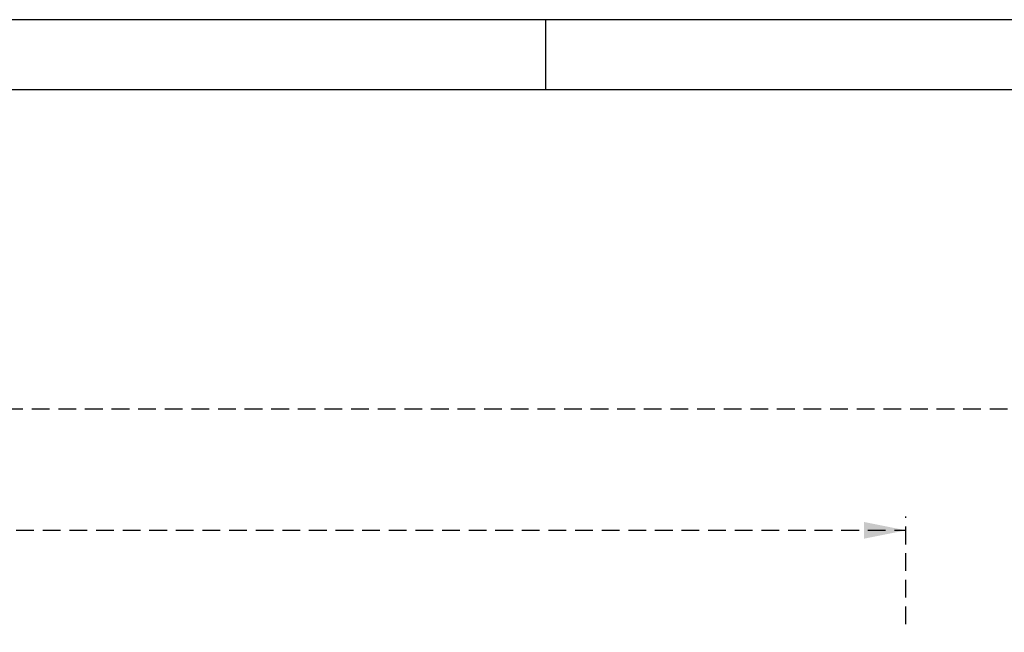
# Model space of a CAD drawing. Header units: millimetres. Extents: x 9 to 583, y 10 to 410.
# Tile 64 of 122: x 135 to 206, y 366 to 410. Entities that reach past the tile are written whole.
import ezdxf

# ---------------------------------------------------------------- set-up
doc = ezdxf.new("R2010")
doc.units = ezdxf.units.MM
doc.linetypes.add('HIDDEN', pattern=[1.905, 1.27, -0.635])
doc.layers.add('DEFAULT_2', color=5, linetype='HIDDEN')
doc.layers.add('SLD-0', color=179, linetype='Continuous')
doc.styles.add('SLDTEXTSTYLE0', font='TXT', dxfattribs={"width": 0.605})
doc.dimstyles.new('SLDDIMSTYLE0', dxfattribs={"dimtxt": 5, "dimasz": 3, "dimexe": 0, "dimexo": 0.0625, "dimgap": 1.25, "dimtad": 1, "dimlfac": 5, "dimrnd": 1e-09, "dimzin": 12, "dimdsep": 46, "dimtxsty": 'SLDTEXTSTYLE0', "dimsah": 1, "dimcen": 0.09, "dimadec": 0, "dimazin": 3, "dimtfac": 1, "dimtofl": 0, "dimtmove": 0, "dimatfit": 3, "dimfxl": 0, "dimfrac": 2, "dimtolj": 1, "dimtzin": 12, "dimarcsym": 0})
doc.dimstyles.new('SLDDIMSTYLE5', dxfattribs={"dimtxt": 5, "dimasz": 3, "dimexe": 0, "dimexo": 0.0625, "dimgap": 1.25, "dimtad": 1, "dimdec": 0, "dimlfac": 5, "dimrnd": 1e-09, "dimzin": 12, "dimdsep": 46, "dimtxsty": 'SLDTEXTSTYLE0', "dimsah": 1, "dimcen": 0.09, "dimadec": 0, "dimazin": 3, "dimtfac": 1, "dimtdec": 0, "dimtofl": 0, "dimtmove": 0, "dimatfit": 3, "dimfxl": 0, "dimfrac": 2, "dimtolj": 1, "dimtzin": 12, "dimarcsym": 0})

# ---------------------------------------------------------------- blocks, each defined once
blk = doc.blocks.new('_D_10')
at = {"layer": 'DEFAULT_2'}
for p, q in [((46.596, 335.513), (46.596, 383.087)), ((212.796, 335.502), (212.796, 383.087)), ((46.596, 382.087), (212.796, 382.087))]:
    blk.add_line(p, q, dxfattribs=at)
for points in [[(46.596, 382.087), (49.596, 381.487), (49.596, 382.687)], [(212.796, 382.087), (209.796, 382.687), (209.796, 381.487)]]:
    blk.add_solid(points, dxfattribs=at)
at = {"layer": 'DEFAULT_2', "insert": (125.756, 388.532), "char_height": 5, "attachment_point": 1, "style": 'SLDTEXTSTYLE0'}
blk.add_mtext('831', dxfattribs=at)
blk = doc.blocks.new('_D_14')
at = {"layer": 'DEFAULT_2'}
for p, q in [((60.725, 363.513), (60.725, 374.396)), ((198.7, 366.675), (198.7, 374.396)), ((60.725, 373.396), (198.7, 373.396)), ((198.7, 363.513), (198.7, 365.151))]:
    blk.add_line(p, q, dxfattribs=at)
for points in [[(60.725, 373.396), (63.725, 372.796), (63.725, 373.996)], [(198.7, 373.396), (195.7, 373.996), (195.7, 372.796)]]:
    blk.add_solid(points, dxfattribs=at)
at = {"layer": 'DEFAULT_2', "insert": (125.756, 379.841), "char_height": 5, "attachment_point": 1, "style": 'SLDTEXTSTYLE0'}
blk.add_mtext('690', dxfattribs=at)

msp = doc.modelspace()

# ---------------------------------------------------------------- linework, layer by layer
at = {"layer": 'SLD-0', "color": 179, "linetype": 'Continuous'}
for p, q in [((582.9361, 409.9562), (8.9361, 409.9562)), ((172.9361, 404.9562), (172.9361, 409.9562)), ((13.9361, 404.9562), (582.9361, 404.9562))]:
    msp.add_line(p, q, dxfattribs=at)

# ---------------------------------------------------------------- dimensions: what is measured, and where the dimension line sits
at = {"layer": 'DEFAULT_2'}
for base, p1, p2, dimstyle, picture, middle in [((212.7958, 382.0865), (46.5958, 334.9131), (212.7958, 334.9023), 'SLDDIMSTYLE0', '_D_10', (131.4847, 382.0865)), ((198.6996, 373.3956), (60.7247, 362.9131), (198.6996, 362.9131), 'SLDDIMSTYLE5', '_D_14', (131.4847, 373.3956))]:
    dim = msp.add_linear_dim(base=base, p1=p1, p2=p2, dimstyle=dimstyle, dxfattribs=at)
    dim.commit()
    dim.dimension.update_dxf_attribs({"geometry": picture, "text_midpoint": middle, "dimtype": 160})

doc.saveas('drawing.dxf')
